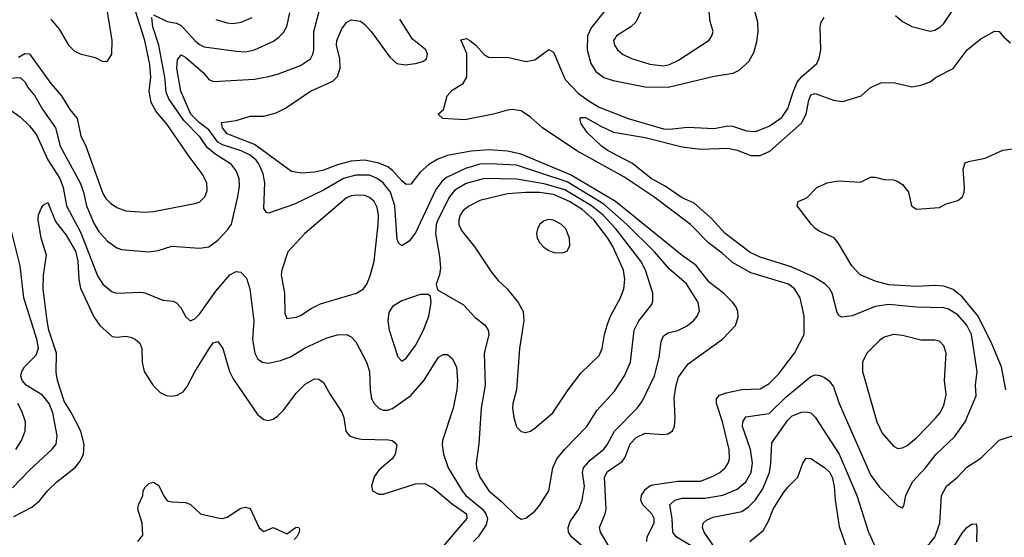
# Model space of a CAD drawing. Header units: inches. Extents: x 884549 to 1028252, y 526810 to 653624.
# Tile 213 of 256: x 950887 to 955173, y 571648 to 573901. Entities that reach past the tile are written whole.
import ezdxf

# ---------------------------------------------------------------- set-up
doc = ezdxf.new("R2010")
doc.units = ezdxf.units.IN
doc.header["$MEASUREMENT"] = 0
doc.layers.add('A9557', color=7, linetype='Continuous')

msp = doc.modelspace()

# ---------------------------------------------------------------- linework, layer by layer
at = {"layer": 'A9557', "color": 5}
for points, elevation in [([(950882.5, 573737.5), (950910, 573753.6), (950930, 573752.3), (951022.9, 573622.9), (951069.5, 573570), (951105.4, 573510), (951138.1, 573470), (951154.1, 573394.1), (951174, 573354), (951250, 573144.4), (951262.6, 573122.6), (951282.2, 573102.2), (951310, 573083.7), (951350, 573068.1), (951430, 573063.5), (951470, 573065.5), (951657.3, 573102.7), (951672.1, 573107.9), (951692.8, 573130), (951702.9, 573157.1), (951702.3, 573190), (951681.7, 573230), (951624.7, 573304.7), (951530, 573444.8), (951481.7, 573501.7), (951460.3, 573540.3), (951451.6, 573590), (951458.3, 573650), (951453.9, 573706.1), (951432.2, 573810), (951381.3, 573970)], 2380), ([(951023.6, 573903.6), (951059.5, 573859.5), (951099.5, 573790), (951124.6, 573764.6), (951150, 573752.6), (951216.3, 573736.3), (951250, 573718.6), (951270, 573719.6), (951288.8, 573750), (951290.4, 573809.6), (951261, 573990)], 2420), ([(953332.7, 571612.7), (953289.1, 571650), (953276.3, 571670), (953273.9, 571690), (953283.1, 571716.9), (953320.6, 571770), (953335.7, 571810), (953345.6, 571870), (953336.7, 571930), (953341, 571950), (953370, 571984.1), (953430, 572031.7), (953444.9, 572050), (953476.1, 572110), (953574.6, 572210), (953598.6, 572241.4), (953649.9, 572350), (953669.9, 572430), (953679.9, 572500.1), (953690, 572524.6), (953710, 572537.7), (953751.8, 572548.2), (953790, 572567.5), (953820.4, 572590), (953836.4, 572610), (953845.7, 572634.3), (953840.7, 572670), (953790, 572750.6), (953715.6, 572815.6), (953650.9, 572890), (953529.9, 573010), (953430, 573098.5), (953270, 573195.1), (953050, 573267.3), (952933.4, 573273.4), (952890, 573271.4), (952827.1, 573252.9), (952745.6, 573214.4), (952724, 573196), (952698.9, 573161.1), (952610, 572972.8), (952582.7, 572937.3), (952550, 572916.9), (952535.6, 572930), (952530, 572944), (952520.3, 573090), (952501.5, 573150), (952470, 573190.4), (952443.4, 573210), (952410, 573223.4), (952350, 573223.7), (952296.9, 573210), (952210, 573159), (952082.8, 573097.2), (951970, 573058), (951961.8, 573061.8), (951950, 573079), (951954.3, 573190), (951946.7, 573230), (951930.4, 573270), (951916.9, 573290), (951890, 573311.7), (951851.2, 573330), (951770, 573355.5), (951750, 573367.6), (951710, 573421.1), (951670, 573452.1), (951632.3, 573490), (951589.3, 573590), (951570.9, 573689.1), (951573.8, 573726.2), (951590, 573748.1), (951610, 573736.6), (951687.9, 573670), (951710, 573640.2), (951731.2, 573631.2), (951910, 573642.1), (951970, 573653.6), (952010, 573663.2), (952110, 573701.9), (952152.4, 573730), (952163.7, 573750), (952167.8, 573770), (952167.7, 573850), (952200.2, 573970)], 2340), ([(953436.3, 573943.7), (953375, 573865), (953358.2, 573830), (953357.2, 573770), (953373.7, 573710), (953395.3, 573675.3), (953430, 573649.3), (953470, 573635.9), (953610, 573608.9), (953710, 573606.5), (953910, 573655.6), (953992.7, 573667.3), (954019, 573681), (954061.3, 573718.7), (954082.3, 573757.7), (954095.4, 573804.6), (954101.7, 573850), (954100.2, 573890), (954072.3, 573990)], 2320), ([(953610, 573976), (953568.4, 573890), (953547.9, 573870), (953485.2, 573830), (953479, 573821), (953472.4, 573810), (953475.5, 573790), (953488.8, 573768.8), (953510.3, 573750), (953550, 573731.6), (953630, 573706.8), (953690, 573700.4), (953715, 573705), (953754.9, 573725.1), (953888.9, 573811.1), (953900.4, 573830), (953905.1, 573850), (953893, 573893), (953886.5, 573950)], 2340), ([(951470, 573921.5), (951530, 573893.2), (951570, 573885), (951590, 573875.7), (951650, 573810.1), (951670, 573792.2), (951690, 573782.8), (951830, 573763), (951870, 573760.8), (951910, 573770.1), (951992.1, 573807.9), (952015.8, 573824.2), (952035.2, 573844.8), (952050, 573870.4), (952063.4, 573930)], 2360), ([(954699.5, 573919.5), (954730, 573893.1), (954770, 573871.6), (954850, 573851), (954870, 573855), (954892.2, 573867.8), (954910, 573884.5), (954950, 573944.6)], 2280), ([(950730, 573639.7), (950890, 573649.6), (950910.1, 573630.1), (950924.4, 573604.4), (950953.4, 573570), (950987.8, 573507.8), (951043.3, 573430), (951064.1, 573350), (951150, 573191.4), (951165.5, 573150), (951178.8, 573090), (951210, 573015.5), (951230, 572980.7), (951270, 572936.5), (951310, 572907.3), (951330, 572901.2), (951449.8, 572890.2), (951490, 572895.8), (951550, 572914.7), (951670, 572906.9), (951710, 572912.6), (951750, 572940.9), (951792.8, 572987.2), (951808.7, 573011.3), (951837.2, 573130), (951843.5, 573176.5), (951842.5, 573210), (951830, 573242.7), (951809, 573270), (951736.5, 573316.5), (951704, 573344), (951673, 573390), (951601.5, 573461.5), (951536.2, 573556.2), (951525.6, 573585.6), (951519.3, 573650), (951493.5, 573790), (951467.3, 573870), (951462.9, 573910)], 2360), ([(951741.2, 573901.2), (951790, 573886.8), (951815.8, 573884.2), (951850.8, 573889.2), (951899.2, 573910)], 2380), ([(953450.8, 571610), (953415.4, 571670), (953411.1, 571690), (953436.2, 571750), (953439.4, 571770), (953432.7, 571910), (953445.7, 571934.3), (953510, 571977.2), (953522.6, 571997.4), (953544.9, 572055.1), (953570, 572082.4), (953610, 572101.7), (953690, 572095), (953710, 572098.8), (953729, 572111), (953736.8, 572130), (953740.9, 572170), (953735.5, 572255.5), (953744, 572310), (953755.2, 572344.8), (953796.9, 572403.1), (953946, 572510), (954002.2, 572570), (954014.3, 572605.7), (954013.3, 572630), (954005.4, 572650), (953990.6, 572670), (953951.2, 572710), (953890, 572756.4), (953830, 572831.8), (953770, 572875.1), (953480.3, 573110), (953285.1, 573225.1), (953070, 573315.6), (953010, 573328.9), (952930, 573334.7), (952852, 573328), (952750, 573310.3), (952707, 573293), (952668, 573270), (952630, 573237.4), (952590, 573184.5), (952570, 573183.9), (952550, 573199.6), (952510, 573245), (952490, 573259.8), (952450, 573276.7), (952390, 573289.7), (952330, 573284.6), (952270, 573269), (952210, 573245.2), (952170, 573236.8), (952113.4, 573233.4), (952070, 573239.9), (951910, 573357.8), (951790, 573404.5), (951770.7, 573430), (951766.1, 573453.9), (951830, 573461.3), (951890, 573481.1), (951950, 573481.2), (952004.2, 573495.8), (952044.7, 573515.3), (952152.8, 573590), (952250, 573632.7), (952270, 573652.9), (952282.8, 573690), (952280.2, 573730), (952265.8, 573790), (952267.7, 573810), (952290, 573860.2), (952310, 573888), (952330, 573900.7), (952370, 573893.8), (952390, 573879.6), (952417.5, 573850), (952497.9, 573737.9), (952529.4, 573709.4), (952564.4, 573704.4), (952610, 573709.5), (952641.4, 573718.6), (952657.8, 573730), (952662.9, 573750), (952655, 573770), (952596.5, 573816.5), (952542.6, 573902.6)], 2320), ([(953617.6, 571630), (953618.4, 571650), (953648.7, 571710), (953649.1, 571730), (953639, 571750), (953600.1, 571790), (953591.3, 571810), (953593.5, 571830), (953610, 571855.8), (953630, 571872.5), (953643, 571877), (953752, 571892), (953850, 571892.4), (953905.8, 571914.2), (953934.6, 571930), (953958.3, 571950), (953971.2, 571970), (953976.4, 571990), (953975.7, 572030), (953945.8, 572150), (953920.1, 572230), (953919.9, 572250), (953933.2, 572266.8), (953962.7, 572277.3), (954030, 572291.7), (954110, 572293.6), (954150, 572317.1), (954190, 572358.6), (954260.2, 572450), (954302.3, 572530), (954302, 572610), (954283.7, 572690), (954260.2, 572730), (954233.7, 572750), (954070, 572799.4), (953990, 572843.5), (953944.9, 572884.9), (953885, 572930), (953806.8, 573010), (953647.5, 573130), (953517.5, 573217.5), (953312.6, 573330), (953162.3, 573430), (953110, 573477.1), (953070, 573503.7), (953030.1, 573509.9), (953010, 573506.9), (952950, 573489.1), (952825.4, 573465.4), (952729.2, 573470), (952709.4, 573490), (952732, 573510), (952748.4, 573570), (952770, 573593.7), (952817.6, 573622.4), (952834.2, 573650), (952833.5, 573753.5), (952806.7, 573813.3), (952830, 573818.6), (952846.4, 573810), (952872, 573790), (952909, 573749), (952930, 573736.5), (953010, 573738.1), (953090, 573718.4), (953130, 573726.7), (953191.1, 573771.1), (953210, 573759.5), (953260.9, 573640.9), (953319.7, 573579.7), (953365.4, 573545.4), (953410, 573520.5), (953535.5, 573470), (953690, 573425.3), (953715.8, 573424.2), (953793.3, 573433.3), (953910, 573426.8), (953970, 573438.1), (953990, 573436.6), (954050, 573416.6), (954090, 573413.9), (954150, 573437.1), (954204.3, 573475.7), (954230, 573514.4), (954254.5, 573590), (954271.8, 573628.2), (954290, 573652), (954356.5, 573710), (954367.1, 573732.9), (954373.6, 573770), (954371.9, 573868.1), (954375.4, 573890), (954388, 573910)], 2280), ([(953810, 571611), (953744.1, 571650), (953730.5, 571670), (953727, 571730), (953717.3, 571790), (953738.3, 571810), (953770, 571818.1), (953870, 571818.1), (953948, 571832), (954010, 571858), (954047.2, 571890), (954070.3, 571929.7), (954077, 571970), (954068.3, 572030), (954033.2, 572130), (954034.1, 572150), (954048, 572172), (954150, 572187.2), (954222.3, 572257.7), (954330, 572347.8), (954350, 572355.3), (954370, 572352.6), (954390, 572343.5), (954410, 572329), (954430, 572302.4), (954454.6, 572230), (954590, 571920.2), (954630, 571865.8), (954710, 571785.5), (954730, 571776), (954735.6, 571784.4), (954744.4, 571830), (954773.2, 571890), (954829.8, 571950), (954875.7, 572010), (954955.4, 572084.6), (955003, 572150), (955050, 572264), (955047.6, 572310), (955054.6, 572370), (955029.5, 572530), (955010, 572571.1), (954970, 572616.2), (954930, 572641.4), (954910, 572647), (954790, 572649.4), (954670, 572661.4), (954610, 572652.6), (954510, 572611.3), (954465.5, 572605.5), (954452.7, 572612.7), (954445.9, 572625.9), (954423.6, 572710), (954411.2, 572731.2), (954391.5, 572751.5), (954341.8, 572781.8), (954245.6, 572825.6), (954110, 572866.9), (954066.9, 572886.9), (953958.3, 572970), (953897.1, 573037.1), (953822.9, 573102.9), (953770, 573125), (953696.5, 573176.5), (953635.9, 573210), (953554.7, 573274.7), (953448.2, 573330), (953419.4, 573350), (953356.9, 573410), (953329.7, 573450), (953325.1, 573470), (953330, 573475.3), (953350, 573475.4), (953416.9, 573436.9), (953471.8, 573411.8), (953610, 573388.3), (953770, 573346.8), (953850, 573336.7), (953970, 573341.5), (954010, 573333.3), (954070, 573310.1), (954110.3, 573309.7), (954151.8, 573328.2), (954289.9, 573450.1), (954310.6, 573489.4), (954321.3, 573550), (954330, 573573.1), (954350, 573580.1), (954430, 573550.2), (954470, 573544.4), (954550, 573568.9), (954590, 573604.9), (954634.8, 573625.2), (954690, 573628), (954770, 573608), (954810, 573616.4), (954850, 573630.4), (954876, 573650), (954950, 573688.7), (955011.1, 573770), (955070, 573817), (955130, 573850.3), (955151, 573850), (955170, 573824.7), (955199.3, 573799.3)], 2260), ([(950836.1, 573516.1), (950890, 573478), (950930, 573439.2), (950960.3, 573400.3), (951010, 573290.1), (951062.3, 573210), (951076.8, 573170), (951090.5, 573090), (951153.5, 572973.5), (951226.3, 572786.3), (951250, 572750.2), (951290, 572716.2), (951310.2, 572710.2), (951414.2, 572714.2), (951431.4, 572711.4), (951510, 572679.7), (951555.2, 572675.2), (951570, 572668.8), (951587.4, 572650), (951610, 572606.8), (951630, 572590.5), (951650, 572598.7), (951670, 572618.7), (951741.3, 572718.7), (951802.4, 572790), (951830, 572804.2), (951850, 572801.8), (951875.2, 572775.2), (951888.7, 572730), (951905.8, 572590), (951900.7, 572510), (951911.3, 572450), (951923.4, 572423.4), (951944.6, 572410), (951970, 572406.2), (952023, 572417), (952066.6, 572433.4), (952130, 572472.5), (952224.3, 572515.7), (952270, 572528.7), (952310.1, 572530.1), (952330, 572520.8), (952350, 572498), (952396.5, 572410), (952409.2, 572370), (952412.1, 572290), (952418.6, 572250), (952430.2, 572230), (952450, 572210.3), (952470, 572201.5), (952490, 572201.4), (952510, 572208.7), (952590, 572265.4), (952647.5, 572332.5), (952710, 572431.5), (952730, 572444.2), (952750, 572443.7), (952770, 572426.7), (952789.2, 572390), (952792.5, 572330), (952789.5, 572290), (952773.6, 572210), (952727.7, 572070), (952725.8, 572050), (952732.3, 572010), (952752.3, 571950), (952813.8, 571850), (952829.8, 571829.8), (952901.3, 571770), (952915.8, 571750), (952922.9, 571730), (952917.7, 571702.3), (952883, 571650), (952862, 571630)], 2340), ([(955179.4, 572290), (955160.9, 572390), (955118.2, 572490), (955058.8, 572610), (954990, 572695), (954950, 572726.7), (954910, 572740.6), (954870, 572744), (954790, 572739.3), (954670, 572746.8), (954610, 572762.9), (954545.1, 572790), (954509.7, 572830), (954450, 572929), (954431.5, 572951.5), (954370, 572978.7), (954350, 572991.6), (954333.3, 573010), (954271.6, 573090), (954275.1, 573110), (954313.9, 573126.1), (954356.2, 573170), (954401.2, 573190), (954450, 573199.6), (954546.3, 573193.7), (954590, 573214.9), (954610, 573214.9), (954650, 573204.9), (954690, 573203.1), (954710, 573196.5), (954730, 573183.1), (954755.6, 573150), (954769.1, 573090), (954790, 573076.4), (954890, 573083.8), (954920.1, 573099.9), (954970, 573114.3), (954991.1, 573130), (954998.5, 573150), (954999.2, 573170), (954993.6, 573250), (955003, 573277), (955016.2, 573283.8), (955090, 573298), (955166.6, 573333.4), (955250, 573344.9)], 2240), ([(950862.1, 571737.9), (950940.7, 571779.3), (950973.8, 571806.2), (951009, 571850), (951048.9, 571890), (951128.6, 571951.4), (951150, 571979.1), (951164.9, 572010), (951168.3, 572050), (951153.3, 572110), (951111.4, 572191.4), (951080.5, 572240.5), (951051.3, 572330), (951046.2, 572366.2), (951047.4, 572450), (951014.9, 572550), (951006.8, 572590), (950989.9, 572730), (950991.4, 572788.6), (951004.6, 572875.4), (950981.2, 572950), (950967.2, 573030), (950970, 573050.8), (950981.4, 573078.6), (950990, 573093.4), (951010, 573104.9), (951042.6, 573022.6), (951090, 572963.5), (951130, 572893.5), (951141.2, 572850), (951144.8, 572770), (951152.8, 572732.8), (951210, 572607.1), (951236.8, 572570), (951290, 572521.6), (951310, 572519.2), (951350, 572523.5), (951370, 572519.2), (951390.4, 572510), (951410, 572493.4), (951419, 572470), (951421.1, 572410), (951429.4, 572370), (951468.4, 572308.4), (951498.3, 572278.3), (951525.1, 572265.1), (951550, 572262.3), (951573.4, 572266.6), (951598.4, 572281.6), (951616.2, 572303.8), (951650, 572368.6), (951710, 572466.3), (951730, 572494.9), (951750, 572499.5), (951771.9, 572470), (951801.2, 572370), (951817, 572337), (951922.2, 572182.2), (951950, 572160.2), (951970, 572156.5), (951990, 572162.7), (952010, 572175.8), (952037.2, 572202.8), (952090, 572275.5), (952130, 572315), (952170, 572337.3), (952190, 572336), (952210, 572321.6), (952238, 572270), (952290, 572192.9), (952298.6, 572170), (952307.5, 572110), (952323.2, 572090), (952350, 572079.2), (952375.3, 572075.3), (952492.5, 572072.5), (952509.1, 572069.1), (952520.6, 572060.6), (952528.6, 572048.6), (952520.9, 572010), (952508.8, 571990), (952450, 571940.5), (952430, 571911.6), (952418, 571870), (952422.4, 571850), (952450, 571835.3), (952470, 571835.6), (952610, 571880.4), (952650, 571882.4), (952690, 571860.8), (952771.6, 571791.6), (952832.7, 571750), (952833.5, 571730), (952730.9, 571609.1)], 2320), ([(950856.5, 571863.5), (950930, 571940.2), (951028.8, 572031.2), (951046, 572054), (951050.5, 572090), (951031.6, 572190), (951015.8, 572230), (950987, 572267), (950916.2, 572310), (950898.6, 572330), (950892.3, 572350), (950896.5, 572370), (950908.2, 572390), (950959.7, 572440.3), (950969.4, 572470.6), (950961.8, 572510), (950905.2, 572690), (950889.1, 572830), (950844.5, 573010)], 2340), ([(950870.3, 572029.7), (950894.7, 572070), (950911.2, 572110), (950912.8, 572150), (950896.8, 572196.8), (950878.9, 572230)], 2360), ([(953932.7, 571572.7), (953866.2, 571670), (953858.5, 571690), (953861.5, 571710), (953876.8, 571723.2), (953905.1, 571734.9), (954030, 571760.9), (954059.9, 571780.1), (954090, 571811.3), (954121.1, 571858.9), (954150.3, 571930), (954157.2, 571970), (954161, 572059), (954230, 572158.3), (954250, 572176.4), (954290, 572192.2), (954310, 572194.6), (954330, 572189.2), (954350, 572170.2), (954454.6, 572010), (954530.2, 571829.8), (954581.6, 571670), (954621.9, 571581.9)], 2240), ([(954839.1, 571610), (954870, 571649.2), (954892.2, 571710), (954899.9, 571830), (954921.2, 571870), (954968.8, 571910), (955010, 571953.2), (955070, 571992.4), (955149.9, 572070.1), (955230, 572096.3)], 2240), ([(954065.1, 571630), (954122.6, 571677.4), (954145.3, 571714.7), (954166.9, 571770), (954210, 571840.6), (954230, 571866.8), (954273.7, 571910), (954296.1, 571970), (954310, 571991.8), (954330, 571991.1), (954390, 571951.5), (954412.8, 571930), (954423, 571910), (954432.9, 571870), (954436.6, 571810), (954454.6, 571694.6), (954490, 571590.4)], 2220), ([(951401.6, 571630), (951422.7, 571657.3), (951420.9, 571710), (951401.5, 571770), (951405.1, 571790), (951423.5, 571830), (951425.1, 571850), (951433.5, 571866.5), (951450, 571882.4), (951470, 571888.4), (951493.3, 571873.3), (951513, 571830), (951530, 571807.3), (951550, 571802), (951610, 571799.3), (951630.3, 571790.3), (951674, 571750), (951750, 571732), (951770, 571730.4), (951790, 571735.8), (951850, 571774.9), (951870, 571779), (951890, 571772.8), (951929, 571689), (951950, 571673.4), (951990, 571690.3), (952050, 571662.4), (952090, 571691.8), (952102, 571690), (952105.4, 571685.4), (952103.1, 571670), (952093, 571650), (952081.4, 571638.6)], 2280), ([(954942.7, 571590), (954990, 571666.5), (955010, 571690.2), (955030, 571704.9), (955050, 571706), (955053.8, 571690), (955051.6, 571628.4)], 2220)]:
    msp.add_lwpolyline(points, dxfattribs=dict(at, elevation=elevation))
for points, elevation in [([(952910, 573209.1), (952830, 573187.4), (952780.6, 573159.4), (952757.6, 573130), (952707.3, 573030), (952700.2, 573010), (952696.6, 572970), (952714.6, 572870), (952718.7, 572821.3), (952714.9, 572790), (952699.5, 572750), (952705.7, 572725.7), (952819.1, 572659.1), (952870, 572604.9), (952912.4, 572572.4), (952926.4, 572550), (952929.3, 572529.3), (952908.4, 572450), (952913.3, 572310), (952895.3, 572210), (952885.2, 572054.8), (952874.1, 571970), (952876.2, 571950), (952889.4, 571909.4), (952929.5, 571850), (952984.4, 571804.4), (953050, 571740.5), (953070, 571727.3), (953090, 571730.7), (953130, 571762.4), (953150, 571786.7), (953189.8, 571850), (953208, 571950), (953225.3, 571990), (953258, 572030), (953356.2, 572130), (953399.8, 572200.2), (953476.7, 572283.3), (953519.4, 572350), (953545.4, 572410), (953562.4, 572550), (953582, 572590), (953638.6, 572661.4), (953643.4, 572676.6), (953643.7, 572710), (953611.4, 572810), (953590.4, 572850), (953481.9, 572990), (953427, 573050), (953376.7, 573090), (953259.5, 573159.5), (953170, 573186.9), (953050, 573207)], 2360), ([(952357.1, 573137.1), (952330, 573134.2), (952310, 573125.8), (952127.8, 572970), (952054.7, 572890), (952027.7, 572810), (952024.9, 572790), (952040.2, 572710), (952042, 572622), (952050, 572600.5), (952090, 572605.8), (952110, 572613.1), (952156.1, 572643.9), (952196.5, 572663.5), (952353.3, 572710), (952383.9, 572730), (952398.5, 572750), (952413.5, 572786.5), (952430.3, 572849.7), (952448.3, 573010), (952449.1, 573050), (952443.1, 573083.1), (952430, 573109.8), (952410, 573127.4), (952390, 573135.1)], 2360), ([(953090.9, 573149.1), (953010, 573142.1), (952890, 573113.2), (952845.2, 573090), (952817.8, 573070), (952804.3, 573050), (952798, 573030), (952798.2, 573010), (952810, 572983.6), (952868.2, 572910), (952941.2, 572801.2), (952970, 572766.3), (953009.5, 572729.5), (953056.9, 572670), (953078.6, 572630), (953080.9, 572590), (953063.2, 572470), (953050.2, 572290), (953034, 572230), (953032.9, 572210), (953038.2, 572170), (953050, 572128.2), (953070, 572108.5), (953090, 572104.6), (953110, 572110.3), (953130, 572122.8), (953207.6, 572190), (953274.6, 572290), (953330, 572362.3), (953410, 572439.5), (953423.2, 572470), (953432.3, 572530), (953445.1, 572574.9), (953458.4, 572610), (953502.8, 572690), (953516.9, 572730), (953521.7, 572770), (953514.8, 572810), (953470.3, 572910), (953447.2, 572950), (953386.3, 573030), (953334.8, 573074.8), (953280.5, 573110), (953210, 573139.2), (953150, 573148.7)], 2380), ([(953190, 573031), (953170, 573025), (953150.2, 573010), (953140.7, 572990), (953136.5, 572970), (953139, 572950), (953150, 572930.4), (953168.9, 572910), (953190, 572896.9), (953212.1, 572887.9), (953250, 572886), (953270, 572894), (953282, 572918), (953280.6, 572950), (953265, 572990), (953246, 573010), (953210, 573028.9)], 2420), ([(952665.1, 572705.1), (952630, 572704.4), (952550, 572677.8), (952510, 572652), (952494.3, 572625.7), (952490.1, 572590), (952496, 572550), (952533.3, 572433.3), (952550, 572414.9), (952570, 572426.9), (952610, 572482.7), (952644.7, 572550), (952667.8, 572610), (952678.5, 572670), (952675.6, 572695.6)], 2360), ([(954690, 572530.8), (954650, 572518.4), (954630, 572505), (954574, 572450), (954555.8, 572410), (954556.1, 572370), (954618.4, 572150), (954641.4, 572101.4), (954690, 572044.2), (954710, 572035), (954730, 572038), (954750, 572047.8), (954790, 572080.2), (954873.8, 572166.2), (954891.7, 572188.3), (954910, 572222), (954919.2, 572270), (954912.8, 572330), (954919.8, 572450), (954910, 572482), (954890, 572501.7), (954870, 572506.2), (954810, 572505.8), (954730, 572526.9)], 2280)]:
    msp.add_lwpolyline(points, close=True, dxfattribs=dict(at, elevation=elevation))

doc.saveas('drawing.dxf')
